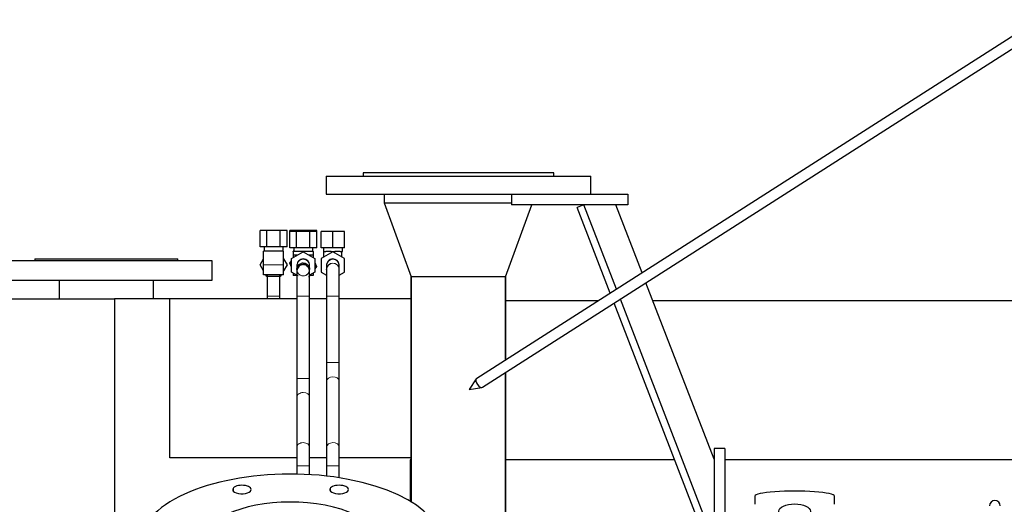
# Model space of a CAD drawing. Header units: inches. Extents: x 0 to 23760, y -13 to 16800.
# Tile 108 of 247: x 2810 to 3740, y 15022 to 15479. Entities that reach past the tile are written whole.
import ezdxf

# ---------------------------------------------------------------- set-up
doc = ezdxf.new("R2010")
doc.units = ezdxf.units.IN
doc.layers.add('254', color=7, linetype='Continuous', true_color=0xffffff)

msp = doc.modelspace()

# ---------------------------------------------------------------- linework, layer by layer
at = {"layer": '254', "color": 2, "linetype": 'Continuous', "lineweight": 25}
for p, q in [((4108.564, 15693.939), (3241.924, 15140.666)), ((3247.305, 15132.238), (4113.945, 15685.51)), ((3314.615, 15334.452), (3134.615, 15334.452)), ((3134.615, 15334.452), (3134.615, 15331.452)), ((3314.615, 15331.452), (3314.615, 15334.452)), ((3099.615, 15331.452), (3349.615, 15331.452)), ((3099.615, 15331.452), (3099.615, 15314.452)), ((3349.615, 15314.452), (3349.615, 15331.452)), ((3099.615, 15314.452), (3299.618, 15314.452)), ((3154.615, 15314.452), (3154.615, 15306.452)), ((3274.615, 15314.452), (3274.615, 15304.452)), ((3299.616, 15314.452), (3384.615, 15314.452)), ((3384.615, 15314.452), (3384.615, 15304.452)), ((3154.615, 15306.452), (3274.615, 15306.452)), ((3154.615, 15306.452), (3274.615, 15306.452)), ((3154.615, 15306.452), (3180.093, 15236.452)), ((3269.137, 15236.452), (3293.886, 15304.452)), ((3384.615, 15304.452), (3274.615, 15304.452)), ((3343.085, 15304.452), (3336.758, 15302.004)), ((3373.869, 15224.897), (3343.085, 15304.452)), ((3398.054, 15240.339), (3373.246, 15304.45)), ((3368.037, 15221.172), (3336.758, 15302.004)), ((3043.764, 15280.345), (3037.413, 15280.345)), ((3037.413, 15264.845), (3037.413, 15280.345)), ((3056.465, 15280.345), (3043.764, 15280.345)), ((3043.764, 15264.845), (3043.764, 15280.345)), ((3062.816, 15280.345), (3056.465, 15280.345)), ((3056.465, 15264.845), (3056.465, 15280.345)), ((3062.816, 15264.845), (3062.816, 15280.345)), ((3071.764, 15280.345), (3065.413, 15280.345)), ((3065.413, 15279.344), (3065.413, 15280.345)), ((3071.764, 15279.345), (3065.413, 15279.345)), ((3065.413, 15263.845), (3065.413, 15279.345)), ((3084.465, 15280.345), (3071.764, 15280.345)), ((3071.764, 15279.344), (3071.764, 15280.345)), ((3084.465, 15279.345), (3071.764, 15279.345)), ((3071.764, 15263.845), (3071.764, 15279.345)), ((3090.816, 15280.345), (3084.465, 15280.345)), ((3084.465, 15279.344), (3084.465, 15280.345)), ((3090.816, 15279.345), (3084.465, 15279.345)), ((3084.465, 15263.845), (3084.465, 15279.345)), ((3090.816, 15279.344), (3090.816, 15280.345)), ((3090.816, 15263.845), (3090.816, 15279.345)), ((3106.115, 15279.345), (3095.115, 15279.345)), ((3095.115, 15263.845), (3095.115, 15279.345)), ((3117.115, 15279.345), (3106.115, 15279.345)), ((3106.115, 15263.845), (3106.115, 15279.345)), ((3117.115, 15263.845), (3117.115, 15279.345)), ((3043.764, 15264.845), (3037.413, 15264.845)), ((3040.615, 15247.845), (3040.615, 15260.845)), ((3059.615, 15260.845), (3040.615, 15260.845)), ((3041.115, 15264.845), (3041.115, 15260.845)), ((3056.465, 15264.845), (3043.764, 15264.845)), ((3062.816, 15264.845), (3056.465, 15264.845)), ((3059.115, 15260.845), (3059.115, 15264.845)), ((3059.615, 15247.845), (3059.615, 15260.845)), ((3071.764, 15263.845), (3065.413, 15263.845)), ((3067.115, 15253.695), (3078.115, 15260.046)), ((3068.615, 15260.344), (3068.615, 15260.845)), ((3069.115, 15260.845), (3068.615, 15260.845)), ((3068.615, 15260.345), (3068.615, 15256.845)), ((3087.615, 15260.345), (3068.615, 15260.345)), ((3069.115, 15263.845), (3069.115, 15260.345)), ((3084.465, 15263.845), (3071.764, 15263.845)), ((3078.115, 15260.046), (3089.115, 15253.695)), ((3090.816, 15263.845), (3084.465, 15263.845)), ((3087.615, 15260.845), (3087.114, 15260.845)), ((3087.115, 15260.345), (3087.115, 15263.845)), ((3087.615, 15260.344), (3087.615, 15260.845)), ((3087.615, 15260.345), (3087.615, 15256.845)), ((3106.115, 15263.845), (3095.115, 15263.845)), ((3106.115, 15260.046), (3095.115, 15253.695)), ((3097.115, 15263.845), (3097.115, 15260.345)), ((3097.115, 15260.345), (3097.615, 15260.345)), ((3097.615, 15255.139), (3097.615, 15260.345)), ((3097.615, 15260.345), (3099.303, 15260.345)), ((3104.426, 15260.345), (3099.303, 15260.345)), ((3104.426, 15260.345), (3106.115, 15260.345)), ((3117.115, 15263.845), (3106.115, 15263.845)), ((3106.115, 15260.345), (3107.803, 15260.345)), ((3106.115, 15260.046), (3106.115, 15260.345)), ((3117.115, 15253.695), (3106.115, 15260.046)), ((3112.926, 15260.345), (3107.803, 15260.345)), ((3112.926, 15260.345), (3114.615, 15260.345)), ((3114.615, 15260.345), (3115.115, 15260.345)), ((3114.615, 15255.139), (3114.615, 15260.345)), ((3115.115, 15260.345), (3115.115, 15263.845)), ((2992.115, 15251.452), (2792.115, 15251.452)), ((2824.615, 15253.452), (2959.615, 15253.452)), ((2824.615, 15253.452), (2824.615, 15251.452)), ((2959.615, 15251.452), (2959.615, 15253.452)), ((2992.115, 15233.452), (2992.115, 15251.452)), ((3037.413, 15247.845), (3040.615, 15253.39)), ((3037.413, 15247.845), (3040.615, 15253.39)), ((3059.615, 15253.39), (3062.816, 15247.845)), ((3065.519, 15249.48), (3067.115, 15251.568)), ((3065.519, 15249.48), (3067.115, 15251.567)), ((3067.115, 15245.646), (3065.519, 15249.48)), ((3065.519, 15249.48), (3065.519, 15249.48)), ((3067.115, 15245.646), (3065.519, 15249.48)), ((3067.115, 15240.994), (3067.115, 15253.695)), ((3068.615, 15256.845), (3068.615, 15254.561)), ((3072.569, 15256.845), (3068.615, 15256.845)), ((3087.615, 15256.845), (3083.66, 15256.845)), ((3087.615, 15256.845), (3087.615, 15254.561)), ((3089.115, 15253.695), (3089.115, 15240.994)), ((3089.115, 15250.043), (3090.711, 15246.21)), ((3095.115, 15253.695), (3095.115, 15240.994)), ((3112.083, 15247.961), (3112.083, 15247.961)), ((3117.115, 15240.994), (3117.115, 15253.695)), ((3040.615, 15242.299), (3037.413, 15247.845)), ((3037.413, 15247.845), (3037.413, 15247.845)), ((3040.615, 15242.299), (3037.413, 15247.845)), ((3040.615, 15238.345), (3040.615, 15247.845)), ((3062.816, 15247.845), (3059.615, 15242.299)), ((3059.615, 15238.345), (3059.615, 15247.845)), ((3072.115, 15238.107), (3067.115, 15240.994)), ((3068.615, 15240.128), (3068.615, 15237.845)), ((3072.115, 15247.125), (3072.115, 15243.564)), ((3072.115, 15243.564), (3072.115, 15243.509)), ((3072.115, 15243.345), (3072.115, 15243.345)), ((3084.115, 15243.564), (3084.115, 15247.125)), ((3084.115, 15243.509), (3084.115, 15243.564)), ((3084.115, 15243.345), (3084.115, 15243.345)), ((3089.115, 15240.994), (3084.115, 15238.107)), ((3087.615, 15240.128), (3087.615, 15237.845)), ((3090.711, 15246.21), (3089.115, 15244.122)), ((3095.115, 15240.994), (3100.115, 15238.106)), ((3100.115, 15247.125), (3100.115, 15243.564)), ((3100.121, 15243.058), (3100.115, 15243.345)), ((3112.114, 15243.563), (3112.114, 15243.66)), ((3112.114, 15238.106), (3117.115, 15240.994)), ((3112.115, 15243.564), (3112.115, 15247.125)), ((2792.115, 15233.452), (2992.115, 15233.452)), ((2847.665, 15233.452), (2847.665, 15215.844)), ((2936.565, 15215.844), (2936.565, 15233.452)), ((3059.615, 15238.345), (3040.615, 15238.345)), ((3043.764, 15236.845), (3042.898, 15238.345)), ((3043.764, 15236.845), (3042.898, 15238.345)), ((3056.465, 15236.845), (3043.764, 15236.845)), ((3043.764, 15236.845), (3043.764, 15236.845)), ((3056.465, 15236.845), (3043.764, 15236.845)), ((3057.332, 15238.345), (3056.465, 15236.845)), ((3056.465, 15236.845), (3056.465, 15236.845)), ((3072.115, 15237.845), (3068.615, 15237.845)), ((3070.401, 15237.754), (3070.363, 15237.845)), ((3070.401, 15237.754), (3070.363, 15237.845)), ((3073.401, 15237.364), (3070.401, 15237.754)), ((3070.401, 15237.754), (3070.401, 15237.754)), ((3073.401, 15237.364), (3070.401, 15237.754)), ((3084.316, 15237.845), (3082.997, 15236.119)), ((3082.997, 15236.119), (3082.997, 15236.119)), ((3087.615, 15237.845), (3084.114, 15237.845)), ((3224.615, 15236.452), (3180.093, 15236.452)), ((3180.165, 15236.452), (3180.165, 15024.042)), ((3180.165, 15024.042), (3180.165, 15236.452)), ((3269.137, 15236.452), (3224.615, 15236.452)), ((3269.065, 15157.992), (3269.065, 15236.452)), ((3269.065, 15236.452), (3269.065, 15157.992)), ((3466.114, 15064.454), (3401.735, 15230.826)), ((2726.911, 15215.845), (2899.781, 15215.845)), ((2952.275, 15215.845), (2899.781, 15215.845)), ((2899.781, 15215.845), (2899.781, 14827.341)), ((3072.118, 15215.845), (2952.275, 15215.845)), ((2952.275, 15065.854), (2952.275, 15215.845)), ((3044.117, 15218.345), (3044.115, 15218.345)), ((3044.115, 15218.345), (3044.115, 15215.843)), ((3056.115, 15215.843), (3056.115, 15218.345)), ((3072.115, 15218.345), (3072.115, 15140.717)), ((3072.115, 15218.345), (3072.115, 15215.844)), ((3100.114, 15215.845), (3084.111, 15215.845)), ((3084.112, 15218.345), (3084.115, 15218.345)), ((3084.115, 15140.717), (3084.115, 15218.345)), ((3084.115, 15215.844), (3084.115, 15218.345)), ((3100.115, 15218.345), (3100.115, 15155.717)), ((3180.161, 15215.845), (3112.111, 15215.845)), ((3112.115, 15155.717), (3112.115, 15218.345)), ((3356.575, 15213.845), (3269.113, 15213.845)), ((3459.788, 14984.062), (3371.718, 15211.659)), ((3466.115, 14986.51), (3377.55, 15215.383)), ((7685.597, 15213.845), (3408.375, 15213.845)), ((3112.113, 15155.717), (3112.115, 15155.717)), ((3269.065, 15008.452), (3269.065, 15146.128)), ((3269.065, 15146.128), (3269.065, 15008.452)), ((3100.115, 15138.039), (3100.115, 15075.79)), ((3112.115, 15138.039), (3112.113, 15138.126)), ((3112.115, 15075.79), (3112.115, 15138.039)), ((3241.513, 15140.26), (3234.693, 15130.118)), ((3241.924, 15140.666), (3241.658, 15140.444)), ((3241.924, 15140.667), (3241.924, 15140.666)), ((3234.693, 15130.118), (3246.764, 15132.036)), ((3072.115, 15123.039), (3072.115, 15075.79)), ((3084.115, 15075.79), (3084.115, 15123.039)), ((3100.115, 15075.79), (3100.116, 15075.703)), ((3476.115, 15074.452), (3466.115, 15074.452)), ((3466.115, 15074.452), (3466.115, 14949.452)), ((3476.115, 15074.452), (3476.115, 14949.452)), ((3072.118, 15065.854), (2952.275, 15065.854)), ((3100.114, 15065.854), (3084.111, 15065.854)), ((3180.161, 15065.854), (3112.111, 15065.854)), ((3179.115, 15063.844), (3179.115, 15024.677)), ((3180.172, 15063.844), (3179.115, 15063.844)), ((3428.954, 15063.844), (3269.113, 15063.844)), ((7685.597, 15063.844), (3476.173, 15063.844)), ((3072.115, 15058.113), (3072.115, 15050.329)), ((3084.115, 15049.861), (3084.115, 15058.113)), ((3100.115, 15058.113), (3100.115, 15048.487)), ((3112.115, 15046.865), (3112.115, 15058.113)), ((3504.475, 15029.502), (3504.475, 15021.882)), ((3579.754, 15021.882), (3579.754, 15029.502))]:
    msp.add_line(p, q, dxfattribs=at)
at = {"layer": '254', "color": 110, "linetype": 'Continuous', "lineweight": 13}
for p, q in [((3059.615, 15247.845), (3040.615, 15247.845)), ((3074.198, 15247.845), (3074.146, 15247.845)), ((3084.115, 15243.567), (3084.107, 15243.856)), ((3100.115, 15243.564), (3100.115, 15243.471)), ((3056.115, 15218.345), (3044.117, 15218.345)), ((3072.115, 15218.345), (3078.115, 15218.345)), ((3078.115, 15218.345), (3084.115, 15218.345)), ((3100.115, 15218.345), (3112.114, 15218.345)), ((3100.115, 15155.717), (3112.113, 15155.717)), ((3072.115, 15140.717), (3078.115, 15140.717)), ((3078.115, 15140.717), (3084.115, 15140.717)), ((3084.115, 15075.772), (3084.115, 15075.79)), ((3072.115, 15058.113), (3078.115, 15058.113)), ((3078.115, 15058.113), (3084.115, 15058.113)), ((3100.115, 15058.113), (3112.114, 15058.113)), ((3012.109, 15034.236), (3012.109, 15037.328)), ((3103.953, 15034.236), (3103.953, 15037.328))]:
    msp.add_line(p, q, dxfattribs=at)
at = {"layer": '254', "color": 2, "linetype": 'Continuous', "lineweight": 25, "extrusion": (0, -1.28467e-06, 1)}
for start, end in [(90, 180.02339), (359.92036, 90)]:
    msp.add_arc((3078.115, 15247.345, -0.017), 6, start, end, dxfattribs=at)
at = {"layer": '254', "color": 110, "linetype": 'Continuous', "lineweight": 13}
for centre, start, end in [((3078.115, 15243.345), 110.0475, 90), ((3106.115, 15247.344), 6.856875, 186.82875), ((3106.115, 15243.345), 0, 180), ((3106.115, 15243.345), 0.894375, 180), ((3078.115, 15243.345), 180.0225, 187.605), ((3078.115, 15243.345), 201.504375, 359.746875)]:
    msp.add_arc(centre, 6, start, end, dxfattribs=at)
at = {"layer": '254', "color": 2, "linetype": 'Continuous', "lineweight": 25}
for centre, radius, start, end in [((3078.115, 15243.345), 6, 90, 110.0475), ((3106.115, 15247.344), 6, 90, 185.895), ((3106.115, 15247.344), 6, 5.889375, 90), ((3731.215, 15020.352), 5.1, 0, 180)]:
    msp.add_arc(centre, radius, start, end, dxfattribs=at)
at = {"layer": '254', "color": 110, "linetype": 'Continuous', "lineweight": 13}
for centre, major_axis, ratio, start_param, end_param in [((3078.115, 15247.125), (6, 0), 0.9912277, 1.5707963, 3.1415927), ((3078.115, 15243.564), (6, 0), 0.9912277, 1.5707963, 2.5948574), ((3078.115, 15247.125), (6, 0), 0.9912277, 0, 1.5707963), ((3078.115, 15243.564), (6, 0), 0.9912277, 0.3509748, 1.5707963), ((3106.115, 15247.125), (-6, 0), 0.9912277, 3.1415927, 6.2831853), ((3106.115, 15243.564), (-6, 0), 0.9912277, 3.1590678, 6.2831853), ((3078.115, 15243.564), (6, 0), 0.9912277, 2.868765, 3.1414945), ((3078.115, 15243.564), (6, 0), 0.9912277, 3.176052, 3.2879712), ((3078.115, 15243.564), (6, 0), 0.9912277, 6.1724442, 6.2500022), ((3106.115, 15138.039), (-6, 0), 0.7071072, 3.1621112, 6.2831853), ((3078.115, 15123.039), (6, 0), 0.7071074, 1.5707963, 3.1415927), ((3078.115, 15123.039), (6, 0), 0.7071074, 0, 1.5707963), ((3078.115, 15075.79), (6, 0), 0.7071074, 1.5707963, 3.1419854), ((3078.115, 15075.79), (6, 0), 0.7071074, 0, 1.5707963), ((3106.115, 15075.79), (-6, 0), 0.7071072, 3.1573006, 6.2831853)]:
    msp.add_ellipse(centre, major_axis=major_axis, ratio=ratio, start_param=start_param, end_param=end_param, dxfattribs=at)
at = {"layer": '254', "color": 2, "linetype": 'Continuous', "lineweight": 25}
for centre, major_axis, ratio, start_param, end_param in [((3244.615, 15136.452), (-2.691, 4.214), 0.5156069, 0.1337274, 3.141606), ((3066.115, 14984.59), (-142.5, 0), 0.4617486, 2.7488936, 5.8904862), ((3020.193, 15035.782), (-8.75, 0), 0.4617486, 5.8904862, 9.0320789), ((3020.193, 15035.782), (-8.75, 0), 0.4617486, 2.7488936, 5.8904862), ((3112.037, 15035.782), (-8.75, 0), 0.4617486, 5.8904862, 9.0320789), ((3112.037, 15035.782), (-8.75, 0), 0.4617486, 2.7488936, 5.8904862), ((3542.115, 15029.502), (37.64, 0), 0.1305262, 0, 3.1415927), ((3066.115, 14984.59), (-85.25, 0), 0.4617486, 2.7488936, 5.8904862)]:
    msp.add_ellipse(centre, major_axis=major_axis, ratio=ratio, start_param=start_param, end_param=end_param, dxfattribs=at)
msp.add_ellipse((3542.115, 15015.249), major_axis=(15.048, 0), ratio=0.4617486, dxfattribs=at)
for points, knots in [([(3084.115, 15241.448), (3084.115, 15241.949), (3084.011, 15242.937), (3083.532, 15244.377), (3082.74, 15245.662), (3081.706, 15246.7), (3080.532, 15247.436), (3079.325, 15247.864), (3078.148, 15248.021), (3077.006, 15247.937), (3075.904, 15247.622), (3074.538, 15246.905), (3073.166, 15245.541), (3072.278, 15243.498), (3072.103, 15242.136), (3072.115, 15241.448)], [0, 0, 0, 0, 0.0748669, 0.1514288, 0.2278587, 0.3021186, 0.3723368, 0.4371335, 0.4957894, 0.5521287, 0.6099977, 0.6686795, 0.7847185, 0.8957306, 1, 1, 1, 1]), ([(3072.115, 15243.399), (3072.113, 15243.908), (3072.253, 15244.954), (3072.959, 15246.609), (3074.257, 15248.101), (3075.425, 15248.712), (3076.071, 15248.932)], [0, 0, 0, 0, 0.2220519, 0.4662683, 0.7393849, 1, 1, 1, 1]), ([(3078.138, 15249.315), (3078.327, 15249.327), (3078.956, 15249.331), (3080.053, 15249.073), (3081.362, 15248.469), (3082.544, 15247.499), (3083.453, 15246.247), (3083.998, 15244.833), (3084.114, 15243.878), (3084.115, 15243.399)], [0, 0, 0, 0, 0.0596679, 0.1997218, 0.3535267, 0.5166, 0.6828825, 0.8458793, 1, 1, 1, 1]), ([(3072.115, 15241.448), (3072.115, 15240.465), (3072.115, 15237.966), (3072.115, 15232.441), (3072.115, 15225.678), (3072.115, 15220.869), (3072.115, 15218.345)], [0, 0, 0, 0, 0.2499867, 0.5000607, 0.7499802, 1, 1, 1, 1]), ([(3084.115, 15218.345), (3084.115, 15220.869), (3084.115, 15225.678), (3084.115, 15232.441), (3084.115, 15237.966), (3084.115, 15240.465), (3084.115, 15241.448)], [0, 0, 0, 0, 0.2500198, 0.4999393, 0.7500133, 1, 1, 1, 1]), ([(3100.115, 15243.248), (3100.115, 15243.204), (3100.115, 15241.978), (3100.115, 15236.423), (3100.115, 15228.056), (3100.115, 15221.765), (3100.115, 15218.345)], [0, 0, 0, 0, 0.2500068, 0.5, 0.7499932, 1, 1, 1, 1]), ([(3112.114, 15218.345), (3112.114, 15221.791), (3112.114, 15228.13), (3112.114, 15236.563), (3112.114, 15242.16), (3112.114, 15243.396), (3112.114, 15243.441)], [0, 0, 0, 0, 0.2499704, 0.5, 0.7500296, 1, 1, 1, 1]), ([(3044.115, 15237.978), (3044.115, 15237.361), (3044.115, 15234.521), (3044.115, 15228.083), (3044.115, 15221.777), (3044.115, 15218.345)], [0, 0, 0, 0, 0.1325633, 0.5660388, 1, 1, 1, 1]), ([(3056.115, 15218.345), (3056.115, 15221.779), (3056.115, 15228.103), (3056.114, 15234.536), (3056.114, 15237.38), (3056.114, 15237.977)], [0, 0, 0, 0, 0.436168, 0.8729037, 1, 1, 1, 1]), ([(3072.118, 15238.197), (3072.118, 15237.497), (3072.117, 15234.6), (3072.115, 15228.05), (3072.115, 15221.77), (3072.115, 15218.345)], [0, 0, 0, 0, 0.1528066, 0.5757334, 1, 1, 1, 1]), ([(3084.115, 15218.345), (3084.114, 15221.786), (3084.114, 15228.136), (3084.113, 15234.646), (3084.111, 15237.537), (3084.111, 15238.163)], [0, 0, 0, 0, 0.4332862, 0.8680131, 1, 1, 1, 1]), ([(3100.115, 15238.473), (3100.115, 15237.713), (3100.115, 15234.735), (3100.115, 15228.056), (3100.115, 15221.765), (3100.115, 15218.345)], [0, 0, 0, 0, 0.1647962, 0.5823866, 1, 1, 1, 1]), ([(3100.115, 15155.717), (3100.115, 15154.054), (3100.115, 15150.8), (3100.115, 15146.05), (3100.115, 15141.678), (3100.115, 15139.15), (3100.115, 15137.971)], [0, 0, 0, 0, 0.2499249, 0.5, 0.7500751, 1, 1, 1, 1]), ([(3112.114, 15138.108), (3112.114, 15139.278), (3112.114, 15141.787), (3112.114, 15146.124), (3112.114, 15150.836), (3112.114, 15154.066), (3112.114, 15155.717)], [0, 0, 0, 0, 0.2501002, 0.5, 0.7498998, 1, 1, 1, 1]), ([(3072.115, 15140.717), (3072.115, 15139.06), (3072.115, 15135.818), (3072.115, 15131.087), (3072.115, 15126.733), (3072.115, 15124.214), (3072.115, 15123.039)], [0, 0, 0, 0, 0.2500122, 0.5, 0.7499878, 1, 1, 1, 1]), ([(3084.115, 15123.039), (3084.115, 15124.214), (3084.115, 15126.733), (3084.115, 15131.087), (3084.115, 15135.818), (3084.115, 15139.06), (3084.115, 15140.717)], [0, 0, 0, 0, 0.2500122, 0.5, 0.7499878, 1, 1, 1, 1]), ([(3072.115, 15075.79), (3072.115, 15074.616), (3072.115, 15072.097), (3072.115, 15067.743), (3072.115, 15063.012), (3072.115, 15059.77), (3072.115, 15058.113)], [0, 0, 0, 0, 0.2500122, 0.5, 0.7499878, 1, 1, 1, 1]), ([(3084.115, 15058.113), (3084.115, 15059.77), (3084.115, 15063.012), (3084.115, 15067.743), (3084.115, 15072.097), (3084.115, 15074.616), (3084.115, 15075.79)], [0, 0, 0, 0, 0.2500122, 0.5, 0.7499878, 1, 1, 1, 1]), ([(3100.115, 15075.722), (3100.115, 15074.552), (3100.115, 15072.043), (3100.115, 15067.706), (3100.115, 15062.994), (3100.115, 15059.764), (3100.115, 15058.113)], [0, 0, 0, 0, 0.2501002, 0.5, 0.7498998, 1, 1, 1, 1]), ([(3112.114, 15058.113), (3112.114, 15059.775), (3112.114, 15063.03), (3112.114, 15067.779), (3112.114, 15072.151), (3112.114, 15074.68), (3112.114, 15075.859)], [0, 0, 0, 0, 0.2499249, 0.5, 0.7500751, 1, 1, 1, 1])]:
    msp.add_open_spline(points, degree=3, knots=knots, dxfattribs=at)
for points, degree in [([(3112.114, 15247.221), (3112.072, 15248.06)], 1), ([(3072.115, 15243.399), (3072.114, 15243.068), (3072.139, 15242.744), (3072.19, 15242.425)], 3), ([(3084.045, 15242.477), (3084.09, 15242.779), (3084.114, 15243.086), (3084.115, 15243.399)], 3)]:
    msp.add_open_spline(points, degree=degree, dxfattribs=at)

doc.saveas('drawing.dxf')
